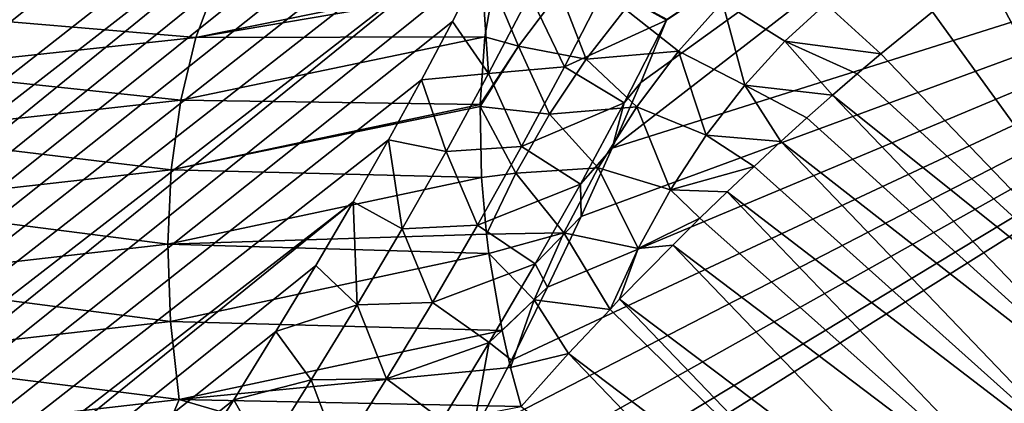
# Model space of a CAD drawing. Header units: metres. Extents: x -82 to 82, y -464 to 32.
# Tile 132 of 256: x -57.15 to -53.03, y -29.26 to -27.65. Entities that reach past the tile are written whole.
import ezdxf

# ---------------------------------------------------------------- set-up
doc = ezdxf.new("R2010")
doc.units = ezdxf.units.M
doc.layers.add('solid_K244121000C07', color=7, linetype='CONTINUOUS')

msp = doc.modelspace()

# ---------------------------------------------------------------- linework, layer by layer
at = {"layer": 'solid_K244121000C07'}
for points in [[(-78.319199, -37.938965, 53.302124), (-57.1884, -21.361826, 35.608696), (-57.009224, -21.373074, 35.481777)], [(-78.319199, -37.938965, 53.302124), (-57.009224, -21.373074, 35.481777), (-56.838097, -21.388428, 35.360195)], [(-78.044121, -38.584923, 53.209274), (-78.319199, -37.938965, 53.302124), (-56.838097, -21.388428, 35.360195)], [(-78.044121, -38.584923, 53.209274), (-56.838097, -21.388428, 35.360195), (-56.674511, -21.407398, 35.243546)], [(-78.044121, -38.584923, 53.209274), (-56.674511, -21.407398, 35.243546), (-56.5187, -21.430233, 35.132088)], [(-78.044121, -38.584923, 53.209274), (-56.5187, -21.430233, 35.132088), (-56.228764, -21.485798, 34.923485)], [(-78.044121, -38.584923, 53.209274), (-56.228764, -21.485798, 34.923485), (-55.9669, -21.553728, 34.733543)], [(-77.769989, -39.218563, 53.081669), (-78.044121, -38.584923, 53.209274), (-55.9669, -21.553728, 34.733543)], [(-77.769989, -39.218563, 53.081669), (-55.9669, -21.553728, 34.733543), (-55.731277, -21.631895, 34.561024)], [(-77.769989, -39.218563, 53.081669), (-55.731277, -21.631895, 34.561024), (-55.520348, -21.71875, 34.404984)], [(-77.769989, -39.218563, 53.081669), (-55.520348, -21.71875, 34.404984), (-55.332634, -21.812996, 34.264542)], [(-77.497025, -39.839706, 52.919788), (-77.769989, -39.218563, 53.081669), (-55.332634, -21.812996, 34.264542)], [(-77.497025, -39.839706, 52.919788), (-55.332634, -21.812996, 34.264542), (-55.166149, -21.913033, 34.138401)], [(-77.497025, -39.839706, 52.919788), (-55.166149, -21.913033, 34.138401), (-55.018562, -22.01767, 34.02499)], [(-77.497025, -39.839706, 52.919788), (-55.018562, -22.01767, 34.02499), (-54.888012, -22.126501, 33.923103)], [(-77.497025, -39.839706, 52.919788), (-54.888012, -22.126501, 33.923103), (-54.772461, -22.239262, 33.831337)], [(-77.225426, -40.44812, 52.72403), (-77.497025, -39.839706, 52.919788), (-54.772461, -22.239262, 33.831337)], [(-77.225426, -40.44812, 52.72403), (-54.772461, -22.239262, 33.831337), (-54.669758, -22.355804, 33.748135)], [(-77.225426, -40.44812, 52.72403), (-54.669758, -22.355804, 33.748135), (-54.578724, -22.476393, 33.67268)], [(-77.225426, -40.44812, 52.72403), (-54.578724, -22.476393, 33.67268), (-54.498306, -22.601336, 33.604221)], [(-77.225426, -40.44812, 52.72403), (-54.498306, -22.601336, 33.604221), (-54.427303, -22.73152, 33.541813)], [(-76.955391, -41.043564, 52.494686), (-77.225426, -40.44812, 52.72403), (-54.427303, -22.73152, 33.541813)], [(-76.955391, -41.043564, 52.494686), (-54.427303, -22.73152, 33.541813), (-54.36512, -22.867579, 33.48497)], [(-76.955391, -41.043564, 52.494686), (-54.36512, -22.867579, 33.48497), (-54.311436, -23.01021, 33.433399)], [(-76.955391, -41.043564, 52.494686), (-54.311436, -23.01021, 33.433399), (-54.266121, -23.160393, 33.386925)], [(-76.955391, -41.043564, 52.494686), (-54.266121, -23.160393, 33.386925), (-54.229156, -23.319883, 33.345371)], [(-76.687035, -41.625835, 52.23193), (-76.955391, -41.043564, 52.494686), (-54.229156, -23.319883, 33.345371)], [(-76.687035, -41.625835, 52.23193), (-54.229156, -23.319883, 33.345371), (-54.200867, -23.489965, 33.308834)], [(-76.687035, -41.625835, 52.23193), (-54.200867, -23.489965, 33.308834), (-54.181686, -23.672016, 33.277439)], [(-76.687035, -41.625835, 52.23193), (-54.181686, -23.672016, 33.277439), (-54.172779, -23.868355, 33.251842)], [(-76.687035, -41.625835, 52.23193), (-54.172779, -23.868355, 33.251842), (-54.175354, -24.081043, 33.232693)], [(-76.420471, -42.194641, 51.935787), (-76.687035, -41.625835, 52.23193), (-54.175354, -24.081043, 33.232693)], [(-76.420471, -42.194641, 51.935787), (-54.175354, -24.081043, 33.232693), (-54.190643, -24.311855, 33.220619)], [(-76.420471, -42.194641, 51.935787), (-54.190643, -24.311855, 33.220619), (-54.220631, -24.562742, 33.216881)], [(-76.420471, -42.194641, 51.935787), (-54.220631, -24.562742, 33.216881), (-54.267399, -24.835093, 33.222858)], [(-76.1558, -42.749561, 51.606247), (-76.420471, -42.194641, 51.935787), (-54.267399, -24.835093, 33.222858)], [(-76.1558, -42.749561, 51.606247), (-54.267399, -24.835093, 33.222858), (-54.332588, -25.129848, 33.239582)], [(-76.1558, -42.749561, 51.606247), (-54.332588, -25.129848, 33.239582), (-54.418049, -25.447906, 33.268269)], [(-54.672531, -28.188822, 33.198475), (-51.06205, -25.392845, 31.758326), (-50.140499, -26.755737, 31.51539)], [(-54.672531, -28.188822, 33.198475), (-54.55291, -27.913418, 33.140873), (-51.06205, -25.392845, 31.758326)], [(-54.55291, -27.913418, 33.140873), (-54.444599, -27.651363, 33.089977), (-51.06205, -25.392845, 31.758326)], [(-54.444599, -27.651363, 33.089977), (-54.443245, -27.648008, 33.089348), (-51.06205, -25.392845, 31.758326)], [(-76.1558, -42.749561, 51.606247), (-54.418049, -25.447906, 33.268269), (-54.526119, -25.790277, 33.310627)], [(-76.1558, -42.749561, 51.606247), (-54.526119, -25.790277, 33.310627), (-54.589012, -25.970743, 33.337151)], [(-75.893143, -43.290119, 51.243206), (-76.1558, -42.749561, 51.606247), (-54.589012, -25.970743, 33.337151)], [(-75.893143, -43.290119, 51.243206), (-54.589012, -25.970743, 33.337151), (-54.658459, -26.157759, 33.367741)], [(-75.893143, -43.290119, 51.243206), (-54.658459, -26.157759, 33.367741), (-54.734188, -26.351128, 33.402122)], [(-75.893143, -43.290119, 51.243206), (-54.734188, -26.351128, 33.402122), (-54.816776, -26.551207, 33.44075)], [(-75.893143, -43.290119, 51.243206), (-54.816776, -26.551207, 33.44075), (-54.906693, -26.758276, 33.48399)], [(-75.893143, -43.290119, 51.243206), (-54.906693, -26.758276, 33.48399), (-55.003674, -26.972128, 33.531567)], [(-55.745441, -30.27869, 33.756195), (-55.623348, -30.064907, 33.690063), (-50.140499, -26.755737, 31.51539)], [(-54.79092, -31.61244, 33.590214), (-55.745441, -30.27869, 33.756195), (-50.140499, -26.755737, 31.51539)], [(-55.623348, -30.064907, 33.690063), (-55.434402, -29.724136, 33.588783), (-50.140499, -26.755737, 31.51539)], [(-55.434402, -29.724136, 33.588783), (-55.258881, -29.395174, 33.495998), (-50.140499, -26.755737, 31.51539)], [(-55.258881, -29.395174, 33.495998), (-55.094913, -29.077251, 33.410736), (-50.140499, -26.755737, 31.51539)], [(-55.094913, -29.077251, 33.410736), (-54.943062, -28.77047, 33.333057), (-50.140499, -26.755737, 31.51539)], [(-54.943062, -28.77047, 33.333057), (-54.802818, -28.474554, 33.262581), (-50.140499, -26.755737, 31.51539)], [(-54.802818, -28.474554, 33.262581), (-54.672531, -28.188822, 33.198475), (-50.140499, -26.755737, 31.51539)], [(-54.79092, -31.61244, 33.590214), (-50.140499, -26.755737, 31.51539), (-49.141125, -28.07943, 31.393591)], [(-75.893143, -43.290119, 51.243206), (-55.003674, -26.972128, 33.531567), (-55.108418, -27.19323, 33.584042)], [(-75.632614, -43.815784, 50.846485), (-75.893143, -43.290119, 51.243206), (-55.108418, -27.19323, 33.584042)], [(-75.632614, -43.815784, 50.846485), (-55.108418, -27.19323, 33.584042), (-55.22126, -27.421783, 33.641663)], [(-52.904156, -27.267111, 85.672119), (-53.116928, -27.441889, 85.887489), (-52.152687, -29.244909, 86.507706)], [(-75.632614, -43.815784, 50.846485), (-55.22126, -27.421783, 33.641663), (-55.34201, -27.657631, 33.704224)], [(-55.190388, -27.875872, 33.515247), (-55.34201, -27.657631, 33.704224), (-55.22126, -27.421783, 33.641663)], [(-55.190388, -27.875872, 33.515247), (-55.22126, -27.421783, 33.641663), (-55.017986, -27.544529, 33.428776)], [(-56.417137, -27.72456, 85.3479), (-55.169899, -27.512602, 85.984863), (-55.159554, -27.468382, 85.944405)], [(-56.417137, -27.72456, 85.3479), (-55.159554, -27.468382, 85.944405), (-56.331707, -27.497766, 85.124199)], [(-53.116928, -27.441889, 85.887489), (-53.330967, -27.616911, 86.102348), (-52.152687, -29.244909, 86.507706)], [(-56.417137, -27.72456, 85.3479), (-56.331707, -27.497766, 85.124199), (-57.576378, -27.626629, 84.516029)], [(-56.417137, -27.72456, 85.3479), (-55.205486, -27.722214, 86.14991), (-55.169899, -27.512602, 85.984863)], [(-55.205486, -27.722214, 86.14991), (-55.065453, -27.760708, 86.261497), (-55.169899, -27.512602, 85.984863)], [(-55.065453, -27.760708, 86.261497), (-54.891823, -27.530281, 86.162086), (-55.169899, -27.512602, 85.984863)], [(-55.017986, -27.544529, 33.428776), (-54.699577, -27.508564, 33.215603), (-54.872616, -27.84771, 33.298077)], [(-54.872616, -27.84771, 33.298077), (-54.699577, -27.508564, 33.215603), (-54.444599, -27.651363, 33.089977)], [(-54.699577, -27.508564, 33.215603), (-54.443245, -27.648008, 33.089348), (-54.444599, -27.651363, 33.089977)], [(-55.190388, -27.875872, 33.515247), (-55.017986, -27.544529, 33.428776), (-54.872616, -27.84771, 33.298077)], [(-54.781593, -27.815546, 86.413643), (-54.891823, -27.530281, 86.162086), (-55.065453, -27.760708, 86.261497)], [(-54.781593, -27.815546, 86.413643), (-54.617542, -27.605021, 86.313812), (-54.891823, -27.530281, 86.162086)], [(-54.394115, -27.781929, 86.466248), (-54.209972, -27.576609, 86.328766), (-54.617542, -27.605021, 86.313812)], [(-54.117325, -27.924314, 86.541397), (-54.209972, -27.576609, 86.328766), (-54.394115, -27.781929, 86.466248)], [(-53.949024, -27.739408, 86.413498), (-53.776962, -27.583193, 86.255806), (-54.209972, -27.576609, 86.328766)], [(-54.117325, -27.924314, 86.541397), (-53.949024, -27.739408, 86.413498), (-54.209972, -27.576609, 86.328766)], [(-53.949024, -27.739408, 86.413498), (-53.546268, -27.792171, 86.316696), (-53.776962, -27.583193, 86.255806)], [(-53.776962, -27.583193, 86.255806), (-53.546268, -27.792171, 86.316696), (-53.330967, -27.616911, 86.102348)], [(-57.678864, -27.860327, 84.724976), (-56.417137, -27.72456, 85.3479), (-57.576378, -27.626629, 84.516029)], [(-54.394115, -27.781929, 86.466248), (-54.617542, -27.605021, 86.313812), (-54.781593, -27.815546, 86.413643)], [(-53.330967, -27.616911, 86.102348), (-53.546268, -27.792171, 86.316696), (-52.152687, -29.244909, 86.507706)], [(-75.632614, -43.815784, 50.846485), (-55.34201, -27.657631, 33.704224), (-55.471512, -27.901337, 33.772408)], [(-55.190388, -27.875872, 33.515247), (-55.471512, -27.901337, 33.772408), (-55.34201, -27.657631, 33.704224)], [(-54.872616, -27.84771, 33.298077), (-54.444599, -27.651363, 33.089977), (-54.622242, -27.99807, 33.171547)], [(-54.622242, -27.99807, 33.171547), (-54.444599, -27.651363, 33.089977), (-54.55291, -27.913418, 33.140873)], [(-56.48032, -27.987133, 85.537209), (-55.226025, -28.005562, 86.317451), (-55.205486, -27.722214, 86.14991)], [(-56.48032, -27.987133, 85.537209), (-55.205486, -27.722214, 86.14991), (-56.417137, -27.72456, 85.3479)], [(-55.205486, -27.722214, 86.14991), (-55.226025, -28.005562, 86.317451), (-55.065453, -27.760708, 86.261497)], [(-56.48032, -27.987133, 85.537209), (-56.417137, -27.72456, 85.3479), (-57.678864, -27.860327, 84.724976)], [(-55.226025, -28.005562, 86.317451), (-55.226219, -28.013241, 86.321243), (-55.065453, -27.760708, 86.261497)], [(-54.935303, -28.046204, 86.479774), (-55.065453, -27.760708, 86.261497), (-55.226219, -28.013241, 86.321243)], [(-54.935303, -28.046204, 86.479774), (-54.781593, -27.815546, 86.413643), (-55.065453, -27.760708, 86.261497)], [(-54.117325, -27.924314, 86.541397), (-53.749149, -27.96603, 86.491173), (-53.949024, -27.739408, 86.413498)], [(-53.949024, -27.739408, 86.413498), (-53.645309, -27.876528, 86.409279), (-53.546268, -27.792171, 86.316696)], [(-53.949024, -27.739408, 86.413498), (-53.749149, -27.96603, 86.491173), (-53.645309, -27.876528, 86.409279)], [(-54.56918, -28.015234, 86.565681), (-54.394115, -27.781929, 86.466248), (-54.781593, -27.815546, 86.413643)], [(-54.278183, -28.133867, 86.636719), (-54.394115, -27.781929, 86.466248), (-54.56918, -28.015234, 86.565681)], [(-54.278183, -28.133867, 86.636719), (-54.117325, -27.924314, 86.541397), (-54.394115, -27.781929, 86.466248)], [(-53.645309, -27.876528, 86.409279), (-52.152687, -29.244909, 86.507706), (-53.546268, -27.792171, 86.316696)], [(-54.56918, -28.015234, 86.565681), (-54.781593, -27.815546, 86.413643), (-54.935303, -28.046204, 86.479774)], [(-57.761055, -28.129061, 84.897606), (-56.48032, -27.987133, 85.537209), (-57.678864, -27.860327, 84.724976)], [(-55.36869, -28.202801, 33.606682), (-55.471512, -27.901337, 33.772408), (-55.190388, -27.875872, 33.515247)], [(-55.36869, -28.202801, 33.606682), (-55.190388, -27.875872, 33.515247), (-55.051701, -28.181513, 33.385788)], [(-55.190388, -27.875872, 33.515247), (-54.872616, -27.84771, 33.298077), (-55.051701, -28.181513, 33.385788)], [(-55.051701, -28.181513, 33.385788), (-54.872616, -27.84771, 33.298077), (-54.622242, -27.99807, 33.171547)], [(-53.645309, -27.876528, 86.409279), (-53.749149, -27.96603, 86.491173), (-52.152687, -29.244909, 86.507706)], [(-75.632614, -43.815784, 50.846485), (-55.471512, -27.901337, 33.772408), (-55.609909, -28.152981, 33.846306)], [(-55.36869, -28.202801, 33.606682), (-55.609909, -28.152981, 33.846306), (-55.471512, -27.901337, 33.772408)], [(-54.622242, -27.99807, 33.171547), (-54.55291, -27.913418, 33.140873), (-54.672531, -28.188822, 33.198475)], [(-54.278183, -28.133867, 86.636719), (-53.96624, -28.160622, 86.621323), (-54.117325, -27.924314, 86.541397)], [(-54.117325, -27.924314, 86.541397), (-53.96624, -28.160622, 86.621323), (-53.85635, -28.060925, 86.562004)], [(-54.117325, -27.924314, 86.541397), (-53.85635, -28.060925, 86.562004), (-53.749149, -27.96603, 86.491173)], [(-53.749149, -27.96603, 86.491173), (-53.85635, -28.060925, 86.562004), (-52.357105, -29.41748, 86.68206)], [(-53.749149, -27.96603, 86.491173), (-52.357105, -29.41748, 86.68206), (-52.152687, -29.244909, 86.507706)], [(-56.519539, -28.278349, 85.686974), (-56.48032, -27.987133, 85.537209), (-57.761055, -28.129061, 84.897606)], [(-56.519539, -28.278349, 85.686974), (-55.226025, -28.005562, 86.317451), (-56.48032, -27.987133, 85.537209)], [(-56.519539, -28.278349, 85.686974), (-55.226219, -28.013241, 86.321243), (-55.226025, -28.005562, 86.317451)], [(-55.051701, -28.181513, 33.385788), (-54.622242, -27.99807, 33.171547), (-54.805809, -28.338434, 33.258423)], [(-54.805809, -28.338434, 33.258423), (-54.622242, -27.99807, 33.171547), (-54.672531, -28.188822, 33.198475)], [(-56.519539, -28.278349, 85.686974), (-55.220589, -28.310711, 86.442459), (-55.226219, -28.013241, 86.321243)], [(-55.075542, -28.292311, 86.510849), (-54.935303, -28.046204, 86.479774), (-55.226219, -28.013241, 86.321243)], [(-55.220589, -28.310711, 86.442459), (-55.075542, -28.292311, 86.510849), (-55.226219, -28.013241, 86.321243)], [(-54.7309, -28.27084, 86.624649), (-54.935303, -28.046204, 86.479774), (-55.075542, -28.292311, 86.510849)], [(-54.7309, -28.27084, 86.624649), (-54.56918, -28.015234, 86.565681), (-54.935303, -28.046204, 86.479774)], [(-54.428085, -28.363487, 86.69738), (-54.56918, -28.015234, 86.565681), (-54.7309, -28.27084, 86.624649)], [(-54.428085, -28.363487, 86.69738), (-54.278183, -28.133867, 86.636719), (-54.56918, -28.015234, 86.565681)], [(-53.764923, -32.901646, 33.529194), (-54.79092, -31.61244, 33.590214), (-49.141125, -28.07943, 31.393591)], [(-53.85635, -28.060925, 86.562004), (-53.96624, -28.160622, 86.621323), (-52.357105, -29.41748, 86.68206)], [(-53.764923, -32.901646, 33.529194), (-49.141125, -28.07943, 31.393591), (-48.071964, -29.353258, 31.393908)], [(-57.820717, -28.425524, 85.029228), (-56.519539, -28.278349, 85.686974), (-57.761055, -28.129061, 84.897606)], [(-54.428085, -28.363487, 86.69738), (-54.078114, -28.264481, 86.668732), (-54.278183, -28.133867, 86.636719)], [(-54.278183, -28.133867, 86.636719), (-54.078114, -28.264481, 86.668732), (-53.96624, -28.160622, 86.621323)], [(-75.632614, -43.815784, 50.846485), (-55.609909, -28.152981, 33.846306), (-55.757195, -28.412519, 33.925858)], [(-55.552216, -28.525599, 33.702591), (-55.757195, -28.412519, 33.925858), (-55.609909, -28.152981, 33.846306)], [(-55.552216, -28.525599, 33.702591), (-55.609909, -28.152981, 33.846306), (-55.36869, -28.202801, 33.606682)], [(-53.96624, -28.160622, 86.621323), (-54.078114, -28.264481, 86.668732), (-52.57766, -29.608547, 86.811722)], [(-53.96624, -28.160622, 86.621323), (-52.57766, -29.608547, 86.811722), (-52.357105, -29.41748, 86.68206)], [(-55.552216, -28.525599, 33.702591), (-55.36869, -28.202801, 33.606682), (-55.236057, -28.510414, 33.478168)], [(-55.36869, -28.202801, 33.606682), (-55.051701, -28.181513, 33.385788), (-55.236057, -28.510414, 33.478168)], [(-55.236057, -28.510414, 33.478168), (-55.051701, -28.181513, 33.385788), (-54.805809, -28.338434, 33.258423)], [(-54.805809, -28.338434, 33.258423), (-54.672531, -28.188822, 33.198475), (-54.802818, -28.474554, 33.262581)], [(-56.533718, -28.590284, 85.793137), (-56.519539, -28.278349, 85.686974), (-57.820717, -28.425524, 85.029228)], [(-56.533718, -28.590284, 85.793137), (-55.220589, -28.310711, 86.442459), (-56.519539, -28.278349, 85.686974)], [(-55.220589, -28.310711, 86.442459), (-55.199532, -28.548906, 86.506226), (-55.075542, -28.292311, 86.510849)], [(-54.87534, -28.542521, 86.641724), (-55.075542, -28.292311, 86.510849), (-55.199532, -28.548906, 86.506226)], [(-54.87534, -28.542521, 86.641724), (-54.7309, -28.27084, 86.624649), (-55.075542, -28.292311, 86.510849)], [(-54.563751, -28.608154, 86.722038), (-54.7309, -28.27084, 86.624649), (-54.87534, -28.542521, 86.641724)], [(-54.563751, -28.608154, 86.722038), (-54.428085, -28.363487, 86.69738), (-54.7309, -28.27084, 86.624649)], [(-54.428085, -28.363487, 86.69738), (-54.191223, -28.371805, 86.703903), (-54.078114, -28.264481, 86.668732)], [(-54.078114, -28.264481, 86.668732), (-54.191223, -28.371805, 86.703903), (-52.57766, -29.608547, 86.811722)], [(-56.533718, -28.590284, 85.793137), (-55.199532, -28.548906, 86.506226), (-55.220589, -28.310711, 86.442459)], [(-55.236057, -28.510414, 33.478168), (-54.805809, -28.338434, 33.258423), (-54.994465, -28.673248, 33.349983)], [(-54.994465, -28.673248, 33.349983), (-54.805809, -28.338434, 33.258423), (-54.802818, -28.474554, 33.262581)], [(-54.563751, -28.608154, 86.722038), (-54.304832, -28.481905, 86.726624), (-54.428085, -28.363487, 86.69738)], [(-54.428085, -28.363487, 86.69738), (-54.304832, -28.481905, 86.726624), (-54.191223, -28.371805, 86.703903)], [(-54.191223, -28.371805, 86.703903), (-54.304832, -28.481905, 86.726624), (-52.808731, -29.813242, 86.893402)], [(-54.191223, -28.371805, 86.703903), (-52.808731, -29.813242, 86.893402), (-52.57766, -29.608547, 86.811722)], [(-75.374222, -44.325943, 50.415726), (-75.632614, -43.815784, 50.846485), (-55.757195, -28.412519, 33.925858)], [(-75.374222, -44.325943, 50.415726), (-55.757195, -28.412519, 33.925858), (-55.914337, -28.680607, 34.011875)], [(-55.740471, -28.844505, 33.802628), (-55.914337, -28.680607, 34.011875), (-55.757195, -28.412519, 33.925858)], [(-55.740471, -28.844505, 33.802628), (-55.757195, -28.412519, 33.925858), (-55.552216, -28.525599, 33.702591)], [(-57.856216, -28.741655, 85.116272), (-56.533718, -28.590284, 85.793137), (-57.820717, -28.425524, 85.029228)], [(-54.994465, -28.673248, 33.349983), (-54.802818, -28.474554, 33.262581), (-54.943062, -28.77047, 33.333057)], [(-54.563751, -28.608154, 86.722038), (-54.418221, -28.594072, 86.73674), (-54.304832, -28.481905, 86.726624)], [(-54.304832, -28.481905, 86.726624), (-54.418221, -28.594072, 86.73674), (-52.808731, -29.813242, 86.893402)], [(-55.740471, -28.844505, 33.802628), (-55.552216, -28.525599, 33.702591), (-55.425152, -28.834763, 33.574821)], [(-55.552216, -28.525599, 33.702591), (-55.236057, -28.510414, 33.478168), (-55.425152, -28.834763, 33.574821)], [(-55.425152, -28.834763, 33.574821), (-55.236057, -28.510414, 33.478168), (-54.994465, -28.673248, 33.349983)], [(-55.18935, -28.629374, 86.521538), (-54.87534, -28.542521, 86.641724), (-55.199532, -28.548906, 86.506226)], [(-55.18935, -28.629374, 86.521538), (-54.998981, -28.823664, 86.616478), (-54.87534, -28.542521, 86.641724)], [(-54.998981, -28.823664, 86.616478), (-54.681576, -28.863691, 86.710266), (-54.87534, -28.542521, 86.641724)], [(-54.563751, -28.608154, 86.722038), (-54.87534, -28.542521, 86.641724), (-54.681576, -28.863691, 86.710266)], [(-56.533718, -28.590284, 85.793137), (-55.18935, -28.629374, 86.521538), (-55.199532, -28.548906, 86.506226)], [(-56.522476, -28.914459, 85.852798), (-56.533718, -28.590284, 85.793137), (-57.856216, -28.741655, 85.116272)], [(-56.522476, -28.914459, 85.852798), (-55.18935, -28.629374, 86.521538), (-56.533718, -28.590284, 85.793137)], [(-56.522476, -28.914459, 85.852798), (-55.133152, -28.952879, 86.552544), (-55.18935, -28.629374, 86.521538)], [(-55.18935, -28.629374, 86.521538), (-55.133152, -28.952879, 86.552544), (-54.998981, -28.823664, 86.616478)], [(-54.563751, -28.608154, 86.722038), (-54.681576, -28.863691, 86.710266), (-54.641441, -28.821747, 86.719002)], [(-54.418221, -28.594072, 86.73674), (-54.641441, -28.821747, 86.719002), (-53.044426, -30.026346, 86.925011)], [(-54.563751, -28.608154, 86.722038), (-54.641441, -28.821747, 86.719002), (-54.418221, -28.594072, 86.73674)], [(-54.418221, -28.594072, 86.73674), (-53.044426, -30.026346, 86.925011), (-52.808731, -29.813242, 86.893402)], [(-75.374222, -44.325943, 50.415726), (-55.914337, -28.680607, 34.011875), (-56.081245, -28.957146, 34.10424)], [(-55.740471, -28.844505, 33.802628), (-56.081245, -28.957146, 34.10424), (-55.914337, -28.680607, 34.011875)], [(-55.425152, -28.834763, 33.574821), (-54.994465, -28.673248, 33.349983), (-55.187679, -29.002943, 33.445824)], [(-55.187679, -29.002943, 33.445824), (-54.994465, -28.673248, 33.349983), (-54.943062, -28.77047, 33.333057)], [(-57.8666, -29.068855, 85.156357), (-56.522476, -28.914459, 85.852798), (-57.856216, -28.741655, 85.116272)], [(-55.187679, -29.002943, 33.445824), (-54.943062, -28.77047, 33.333057), (-55.094913, -29.077251, 33.410736)], [(-55.740471, -28.844505, 33.802628), (-55.425152, -28.834763, 33.574821), (-55.61853, -29.154865, 33.675404)], [(-55.61853, -29.154865, 33.675404), (-55.425152, -28.834763, 33.574821), (-55.187679, -29.002943, 33.445824)], [(-55.133152, -28.952879, 86.552544), (-55.097912, -29.106815, 86.550049), (-54.998981, -28.823664, 86.616478)], [(-55.097912, -29.106815, 86.550049), (-54.855259, -29.049089, 86.651146), (-54.998981, -28.823664, 86.616478)], [(-54.998981, -28.823664, 86.616478), (-54.855259, -29.049089, 86.651146), (-54.681576, -28.863691, 86.710266)], [(-54.641441, -28.821747, 86.719002), (-54.681576, -28.863691, 86.710266), (-53.27874, -30.242428, 86.905739)], [(-54.641441, -28.821747, 86.719002), (-53.27874, -30.242428, 86.905739), (-53.044426, -30.026346, 86.925011)], [(-55.932991, -29.159752, 33.906445), (-56.081245, -28.957146, 34.10424), (-55.740471, -28.844505, 33.802628)], [(-55.932991, -29.159752, 33.906445), (-55.740471, -28.844505, 33.802628), (-55.61853, -29.154865, 33.675404)], [(-54.681576, -28.863691, 86.710266), (-54.855259, -29.049089, 86.651146), (-53.27874, -30.242428, 86.905739)], [(-56.486134, -29.242058, 85.864334), (-56.522476, -28.914459, 85.852798), (-57.8666, -29.068855, 85.156357)], [(-56.486134, -29.242058, 85.864334), (-55.133152, -28.952879, 86.552544), (-56.522476, -28.914459, 85.852798)], [(-75.374222, -44.325943, 50.415726), (-56.081245, -28.957146, 34.10424), (-56.258175, -29.242289, 34.203136)], [(-56.486134, -29.242058, 85.864334), (-55.097912, -29.106815, 86.550049), (-55.133152, -28.952879, 86.552544)], [(-55.932991, -29.159752, 33.906445), (-56.258175, -29.242289, 34.203136), (-56.081245, -28.957146, 34.10424)], [(-55.61853, -29.154865, 33.675404), (-55.187679, -29.002943, 33.445824), (-55.385002, -29.327902, 33.545609)], [(-55.385002, -29.327902, 33.545609), (-55.187679, -29.002943, 33.445824), (-55.258881, -29.395174, 33.495998)], [(-55.187679, -29.002943, 33.445824), (-55.094913, -29.077251, 33.410736), (-55.258881, -29.395174, 33.495998)], [(-57.851585, -29.398228, 85.148407), (-56.486134, -29.242058, 85.864334), (-57.8666, -29.068855, 85.156357)], [(-55.097912, -29.106815, 86.550049), (-55.05415, -29.270227, 86.534927), (-54.855259, -29.049089, 86.651146)], [(-54.855259, -29.049089, 86.651146), (-55.05415, -29.270227, 86.534927), (-53.505695, -30.455978, 86.836082)], [(-54.855259, -29.049089, 86.651146), (-53.505695, -30.455978, 86.836082), (-53.27874, -30.242428, 86.905739)], [(-56.486134, -29.242058, 85.864334), (-55.05415, -29.270227, 86.534927), (-55.097912, -29.106815, 86.550049)], [(-56.12933, -29.471563, 34.013721), (-56.258175, -29.242289, 34.203136), (-55.932991, -29.159752, 33.906445)], [(-56.12933, -29.471563, 34.013721), (-55.932991, -29.159752, 33.906445), (-55.815742, -29.471025, 33.779575)], [(-55.932991, -29.159752, 33.906445), (-55.61853, -29.154865, 33.675404), (-55.815742, -29.471025, 33.779575)], [(-55.815742, -29.471025, 33.779575), (-55.61853, -29.154865, 33.675404), (-55.385002, -29.327902, 33.545609)], [(-75.374222, -44.325943, 50.415726), (-56.258175, -29.242289, 34.203136), (-56.446186, -29.536743, 34.309448)], [(-57.851585, -29.398228, 85.148407), (-56.608353, -29.533909, 85.748657), (-56.486134, -29.242058, 85.864334)], [(-56.486134, -29.242058, 85.864334), (-56.608353, -29.533909, 85.748657), (-55.855106, -29.426291, 86.133148)], [(-56.486134, -29.242058, 85.864334), (-55.855106, -29.426291, 86.133148), (-55.05415, -29.270227, 86.534927)], [(-56.12933, -29.471563, 34.013721), (-56.446186, -29.536743, 34.309448), (-56.258175, -29.242289, 34.203136)]]:
    msp.add_3dface(points, dxfattribs=at)

doc.saveas('drawing.dxf')
